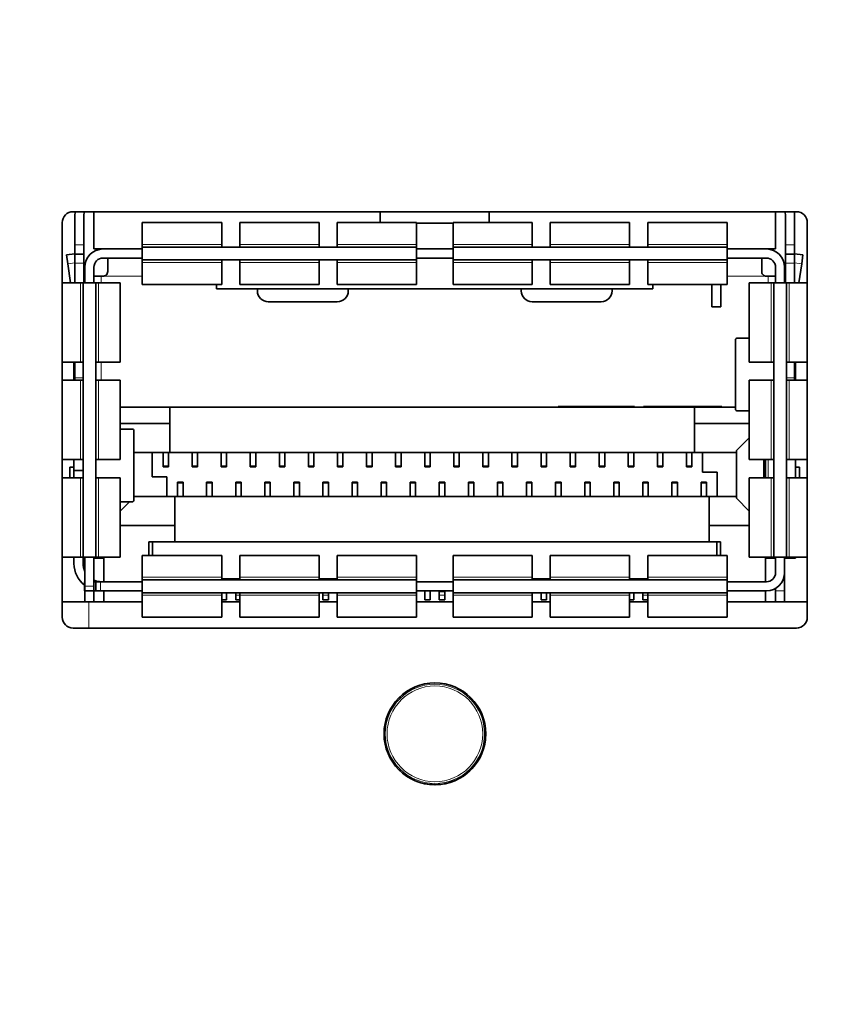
# Model space of a CAD drawing. Header units: millimetres. Extents: x 0 to 1118, y 0 to 864.
# Tile 48 of 86: x 610.43 to 616.05, y 196.45 to 203.22. Entities that reach past the tile are written whole.
import ezdxf

# ---------------------------------------------------------------- set-up
doc = ezdxf.new("R2010")
doc.units = ezdxf.units.MM
doc.layers.add('ALPHAREV', color=7, linetype='Continuous', lineweight=25)
doc.styles.add('SLDTEXTSTYLE0', font='TXT', dxfattribs={"width": 0.605})
doc.dimstyles.new('SLDDIMSTYLE2', dxfattribs={"dimtxt": 3.175, "dimasz": 4.572, "dimexe": 0, "dimexo": 0.0625, "dimgap": 0.79375, "dimtad": 0, "dimtih": 1, "dimtoh": 1, "dimdec": 1, "dimlfac": 4, "dimrnd": 1e-09, "dimzin": 12, "dimdsep": 46, "dimtxsty": 'SLDTEXTSTYLE0', "dimsah": 1, "dimcen": 0.09, "dimadec": 0, "dimazin": 3, "dimtfac": 1, "dimtofl": 0, "dimtmove": 0, "dimatfit": 3, "dimfxl": 1, "dimfrac": 2, "dimtolj": 1, "dimtzin": 12, "dimarcsym": 0})

# ---------------------------------------------------------------- blocks, each defined once
blk = doc.blocks.new('_D_11')
at = {"layer": 'ALPHAREV'}
for p, q in [((555.6911, 241.6675), (554.5997, 241.6675)), ((554.5997, 241.6675), (554.5997, 236.7948)), ((561.7545, 241.6675), (562.8459, 241.6675)), ((562.8459, 241.6675), (562.8459, 236.7948)), ((564.6643, 239.2312), (567.8393, 239.2312)), ((567.8393, 239.2312), (567.8393, 186.093)), ((554.5997, 236.7948), (555.6911, 236.7948)), ((562.8459, 236.7948), (561.7545, 236.7948)), ((572.8957, 186.093), (566.2391, 186.093)), ((567.8393, 132.068), (567.8393, 186.093)), ((672.5026, 132.068), (566.2391, 132.068))]:
    blk.add_line(p, q, dxfattribs=at)
for points in [[(567.8393, 186.093), (567.0773, 181.521), (568.6013, 181.521)], [(567.8393, 132.068), (568.6013, 136.64), (567.0773, 136.64)]]:
    blk.add_solid(points, dxfattribs=at)
at = {"layer": 'ALPHAREV', "char_height": 3.175, "attachment_point": 1, "style": 'SLDTEXTSTYLE0'}
for s, insert in [('216.1', (542.5942, 240.8876)), ('8.5', (555.6911, 240.8876))]:
    blk.add_mtext(s, dxfattribs=dict(at, insert=insert))

msp = doc.modelspace()

# ---------------------------------------------------------------- linework, layer by layer
at = {"color": 7, "linetype": 'Continuous', "lineweight": 35}
for p, q in [((615.773431, 201.896722), (610.798431, 201.896722)), ((610.81259, 201.896722), (610.810931, 201.867972)), ((610.810931, 201.867972), (610.810931, 201.667972)), ((610.873431, 201.867972), (610.875648, 201.896722)), ((610.873431, 201.867972), (610.873431, 201.667972)), ((610.942181, 201.640472), (610.942181, 201.896722)), ((612.910931, 201.821722), (612.910931, 201.896722)), ((613.660931, 201.821722), (613.660931, 201.896722)), ((615.629681, 201.640472), (615.629681, 201.896722)), ((615.696214, 201.896722), (615.698431, 201.867972)), ((615.698431, 201.867972), (615.698431, 201.667972)), ((615.760931, 201.867972), (615.759272, 201.896722)), ((615.760931, 201.867972), (615.760931, 201.667972)), ((610.723431, 201.821722), (610.723431, 199.109222)), ((611.820931, 201.821722), (611.274681, 201.821722)), ((611.274681, 201.821722), (611.274681, 201.671061)), ((611.820931, 201.821722), (611.820931, 201.671061)), ((612.490931, 201.821722), (611.945931, 201.821722)), ((611.945931, 201.821722), (611.945931, 201.671061)), ((612.490931, 201.821722), (612.490931, 201.671061)), ((613.159681, 201.821722), (612.615931, 201.821722)), ((612.615931, 201.821722), (612.615931, 201.671061)), ((613.159681, 201.821722), (613.159681, 201.671061)), ((613.412181, 201.817972), (613.159681, 201.817972)), ((613.955931, 201.821722), (613.412181, 201.821722)), ((613.412181, 201.821722), (613.412181, 201.671061)), ((613.955931, 201.821722), (613.955931, 201.671061)), ((614.625931, 201.821722), (614.080931, 201.821722)), ((614.080931, 201.821722), (614.080931, 201.671061)), ((614.625931, 201.821722), (614.625931, 201.671061)), ((615.297181, 201.821722), (614.750931, 201.821722)), ((614.750931, 201.821722), (614.750931, 201.671061)), ((615.297181, 201.821722), (615.297181, 201.671061)), ((615.848431, 199.109222), (615.848431, 201.821722)), ((610.810931, 201.605472), (610.810931, 201.667972)), ((610.873431, 201.667972), (610.873431, 201.605472)), ((610.942181, 201.640472), (611.004681, 201.640472)), ((611.274681, 201.640472), (611.004681, 201.640472)), ((611.274681, 201.671061), (611.274681, 201.652972)), ((611.274681, 201.652972), (611.274681, 201.565472)), ((611.274681, 201.652972), (613.159681, 201.652972)), ((611.820931, 201.652972), (611.820931, 201.671061)), ((611.945931, 201.652972), (611.945931, 201.671061)), ((612.490931, 201.652972), (612.490931, 201.671061)), ((612.615931, 201.652972), (612.615931, 201.671061)), ((613.159681, 201.652972), (613.159681, 201.671061)), ((613.159681, 201.652972), (613.159681, 201.565472)), ((613.159681, 201.640472), (613.412181, 201.640472)), ((613.412181, 201.652972), (613.412181, 201.671061)), ((613.412181, 201.652972), (613.412181, 201.565472)), ((613.412181, 201.652972), (615.297181, 201.652972)), ((613.955931, 201.652972), (613.955931, 201.671061)), ((614.080931, 201.652972), (614.080931, 201.671061)), ((614.625931, 201.652972), (614.625931, 201.671061)), ((614.750931, 201.652972), (614.750931, 201.671061)), ((615.297181, 201.671061), (615.297181, 201.652972)), ((615.297181, 201.652972), (615.297181, 201.565472)), ((615.567181, 201.640472), (615.297181, 201.640472)), ((615.567181, 201.640472), (615.629681, 201.640472)), ((615.698431, 201.605472), (615.698431, 201.667972)), ((615.760931, 201.667972), (615.760931, 201.605472)), ((610.810931, 201.607435), (610.753431, 201.599195)), ((610.762298, 201.537327), (610.753431, 201.599195)), ((610.873431, 201.605472), (610.810931, 201.605472)), ((610.810931, 201.542972), (610.810931, 201.605472)), ((610.873431, 201.605472), (610.873431, 201.542972)), ((611.004681, 201.577972), (611.274681, 201.577972)), ((611.037181, 201.573673), (611.037181, 201.485472)), ((611.274681, 201.565472), (613.159681, 201.565472)), ((611.274681, 201.565472), (611.274681, 201.547382)), ((611.820931, 201.547382), (611.820931, 201.565472)), ((611.945931, 201.547382), (611.945931, 201.565472)), ((612.490931, 201.547382), (612.490931, 201.565472)), ((612.615931, 201.547382), (612.615931, 201.565472)), ((613.159681, 201.577972), (613.412181, 201.577972)), ((613.159681, 201.547382), (613.159681, 201.565472)), ((613.412181, 201.565472), (615.297181, 201.565472)), ((613.412181, 201.547382), (613.412181, 201.565472)), ((613.955931, 201.547382), (613.955931, 201.565472)), ((614.080931, 201.547382), (614.080931, 201.565472)), ((614.625931, 201.547382), (614.625931, 201.565472)), ((614.750931, 201.547382), (614.750931, 201.565472)), ((615.297181, 201.577972), (615.567181, 201.577972)), ((615.297181, 201.565472), (615.297181, 201.547382)), ((615.534681, 201.577972), (615.534681, 201.485472)), ((615.760931, 201.605472), (615.698431, 201.605472)), ((615.698431, 201.542972), (615.698431, 201.605472)), ((615.818431, 201.599195), (615.760931, 201.607435)), ((615.760931, 201.605472), (615.760931, 201.542972)), ((615.818431, 201.599195), (615.809565, 201.537327)), ((610.762298, 201.537327), (610.780836, 201.407972)), ((610.810931, 201.542972), (610.810931, 201.407972)), ((610.873431, 201.542972), (610.873431, 201.407972)), ((610.879681, 201.515472), (610.879681, 201.407972)), ((610.942181, 201.407972), (610.942181, 201.515472)), ((611.274681, 201.547382), (611.274681, 201.396722)), ((611.820931, 201.547382), (611.820931, 201.396722)), ((611.945931, 201.547382), (611.945931, 201.396722)), ((612.490931, 201.547382), (612.490931, 201.396722)), ((612.615931, 201.547382), (612.615931, 201.396722)), ((613.159681, 201.547382), (613.159681, 201.396722)), ((613.412181, 201.547382), (613.412181, 201.396722)), ((613.955931, 201.547382), (613.955931, 201.396722)), ((614.080931, 201.547382), (614.080931, 201.396722)), ((614.625931, 201.547382), (614.625931, 201.396722)), ((614.750931, 201.547382), (614.750931, 201.396722)), ((615.297181, 201.547382), (615.297181, 201.396722)), ((615.629681, 201.515472), (615.629681, 201.407972)), ((615.692181, 201.407972), (615.692181, 201.515472)), ((615.698431, 201.542972), (615.698431, 201.407972)), ((615.760931, 201.542972), (615.760931, 201.407972)), ((615.791027, 201.407972), (615.809565, 201.537327)), ((610.879681, 201.452972), (610.873431, 201.452972)), ((610.992181, 201.452972), (610.942181, 201.452972)), ((611.004683, 201.452972), (610.992181, 201.452972)), ((615.579681, 201.452972), (615.567179, 201.452972)), ((615.629681, 201.452972), (615.579681, 201.452972)), ((615.698431, 201.452972), (615.692181, 201.452972)), ((610.723431, 201.407972), (610.849092, 201.407972)), ((610.849092, 201.407972), (610.867181, 201.407972)), ((610.867181, 199.522972), (610.867181, 201.407972)), ((610.867181, 201.407972), (610.954681, 201.407972)), ((610.954681, 199.522972), (610.954681, 201.407972)), ((610.954681, 201.407972), (610.972771, 201.407972)), ((610.972771, 201.407972), (611.123431, 201.407972)), ((611.123431, 200.862972), (611.123431, 201.407972)), ((611.274681, 201.396722), (611.820931, 201.396722)), ((611.785931, 201.396722), (611.785931, 201.367146)), ((611.785931, 201.367146), (611.785931, 201.365472)), ((611.785931, 201.365472), (614.785931, 201.365472)), ((611.945931, 201.396722), (612.490931, 201.396722)), ((612.065931, 201.365472), (612.065931, 201.352972)), ((612.615931, 201.396722), (613.159681, 201.396722)), ((612.690931, 201.352972), (612.690931, 201.365472)), ((613.412181, 201.396722), (613.955931, 201.396722)), ((613.880931, 201.365472), (613.880931, 201.352972)), ((614.080931, 201.396722), (614.625931, 201.396722)), ((614.505931, 201.352972), (614.505931, 201.365472)), ((614.750931, 201.396722), (615.297181, 201.396722)), ((614.785931, 201.396722), (614.785931, 201.367146)), ((614.785931, 201.367146), (614.785931, 201.365472)), ((615.192181, 201.396722), (615.192181, 201.242972)), ((615.254681, 201.242972), (615.254681, 201.396722)), ((615.448431, 201.407972), (615.448431, 200.862972)), ((615.448431, 201.407972), (615.599092, 201.407972)), ((615.599092, 201.407972), (615.617181, 201.407972)), ((615.617181, 199.522972), (615.617181, 201.407972)), ((615.617181, 201.407972), (615.704681, 201.407972)), ((615.704681, 199.522972), (615.704681, 201.407972)), ((615.704681, 201.407972), (615.722771, 201.407972)), ((615.722771, 201.407972), (615.848431, 201.407972)), ((612.140931, 201.277972), (612.615931, 201.277972)), ((613.955931, 201.277972), (614.430931, 201.277972)), ((615.192181, 201.242972), (615.254681, 201.242972)), ((615.355306, 201.020079), (615.354772, 201.016967)), ((615.36275, 201.027972), (615.448431, 201.027972)), ((615.354681, 201.016967), (615.354681, 200.538967)), ((610.723431, 200.862972), (610.849092, 200.862972)), ((610.804681, 200.737972), (610.804681, 200.862972)), ((610.810931, 200.862972), (610.810931, 200.755472)), ((610.867181, 200.862972), (610.849092, 200.862972)), ((610.972771, 200.862972), (610.954681, 200.862972)), ((610.972771, 200.862972), (611.123431, 200.862972)), ((615.448431, 200.862972), (615.599092, 200.862972)), ((615.617181, 200.862972), (615.599092, 200.862972)), ((615.722771, 200.862972), (615.704681, 200.862972)), ((615.722771, 200.862972), (615.848431, 200.862972)), ((615.760931, 200.862972), (615.760931, 200.755472)), ((615.767181, 200.737972), (615.767181, 200.862972)), ((610.810931, 200.737972), (610.810931, 200.755472)), ((615.760931, 200.755472), (615.760931, 200.737972)), ((610.723431, 200.737972), (610.849092, 200.737972)), ((610.867181, 200.737972), (610.849092, 200.737972)), ((610.972771, 200.737972), (610.954681, 200.737972)), ((610.972771, 200.737972), (611.123431, 200.737972)), ((611.123431, 200.192972), (611.123431, 200.737972)), ((615.448431, 200.737972), (615.448431, 200.192972)), ((615.448431, 200.737972), (615.599092, 200.737972)), ((615.617181, 200.737972), (615.599092, 200.737972)), ((615.722771, 200.737972), (615.704681, 200.737972)), ((615.722771, 200.737972), (615.848431, 200.737972)), ((611.123431, 200.552972), (611.463431, 200.552972)), ((611.463431, 200.441722), (611.463431, 200.552972)), ((611.463431, 200.552972), (615.073431, 200.552972)), ((614.135931, 200.557972), (614.135931, 200.552972)), ((614.178681, 200.557972), (614.135931, 200.557972)), ((614.222556, 200.557972), (614.178681, 200.557972)), ((614.222556, 200.557972), (614.222556, 200.552972)), ((614.265306, 200.557972), (614.222556, 200.557972)), ((614.559494, 200.557972), (614.265306, 200.557972)), ((614.602244, 200.557972), (614.559494, 200.557972)), ((614.602244, 200.552972), (614.602244, 200.557972)), ((614.617094, 200.557972), (614.602244, 200.557972)), ((614.659844, 200.557972), (614.617094, 200.557972)), ((614.659844, 200.552972), (614.659844, 200.557972)), ((614.720706, 200.552972), (614.720706, 200.557972)), ((614.748355, 200.557972), (614.720706, 200.557972)), ((614.826389, 200.557972), (614.748355, 200.557972)), ((614.748355, 200.552972), (614.748355, 200.557972)), ((614.826389, 200.552972), (614.826389, 200.557972)), ((614.88912, 200.557972), (614.826389, 200.557972)), ((614.88912, 200.552972), (614.88912, 200.557972)), ((614.941557, 200.557972), (614.88912, 200.557972)), ((614.941557, 200.557972), (614.941557, 200.552972)), ((615.180084, 200.557972), (614.941557, 200.557972)), ((615.073431, 200.552972), (615.073431, 200.441722)), ((615.073431, 200.552972), (615.354681, 200.552972)), ((615.180084, 200.552972), (615.180084, 200.557972)), ((615.198201, 200.557972), (615.180084, 200.557972)), ((615.198201, 200.552972), (615.198201, 200.557972)), ((615.211504, 200.557972), (615.198201, 200.557972)), ((615.211504, 200.552972), (615.211504, 200.557972)), ((615.242814, 200.557972), (615.211504, 200.557972)), ((615.242814, 200.552972), (615.242814, 200.557972)), ((615.260931, 200.557972), (615.242814, 200.557972)), ((615.260931, 200.552972), (615.260931, 200.557972)), ((615.36275, 200.527972), (615.448431, 200.527972)), ((611.123431, 200.441722), (611.463431, 200.441722)), ((611.463431, 200.241722), (611.463431, 200.441722)), ((615.073431, 200.441722), (615.073431, 200.241722)), ((615.073431, 200.441722), (615.448431, 200.441722)), ((611.123431, 200.402972), (611.209112, 200.402972)), ((611.217181, 199.913976), (611.217181, 200.391977)), ((615.448431, 200.341722), (615.360931, 200.254222)), ((611.217181, 200.241722), (611.463431, 200.241722)), ((611.343431, 200.074222), (611.343431, 200.241722)), ((611.417181, 200.241722), (611.417181, 200.149555)), ((611.454681, 200.149555), (611.454681, 200.241722)), ((611.463431, 200.241722), (615.073431, 200.241722)), ((611.617181, 200.241722), (611.617181, 200.149555)), ((611.654681, 200.149555), (611.654681, 200.241722)), ((611.817181, 200.241722), (611.817181, 200.149555)), ((611.854681, 200.149555), (611.854681, 200.241722)), ((612.017181, 200.241722), (612.017181, 200.149555)), ((612.054681, 200.149555), (612.054681, 200.241722)), ((612.217181, 200.241722), (612.217181, 200.149555)), ((612.254681, 200.149555), (612.254681, 200.241722)), ((612.417181, 200.241722), (612.417181, 200.149555)), ((612.454681, 200.149555), (612.454681, 200.241722)), ((612.617181, 200.241722), (612.617181, 200.149555)), ((612.654681, 200.149555), (612.654681, 200.241722)), ((612.817181, 200.241722), (612.817181, 200.149555)), ((612.854681, 200.149555), (612.854681, 200.241722)), ((613.017181, 200.241722), (613.017181, 200.149555)), ((613.054681, 200.149555), (613.054681, 200.241722)), ((613.217181, 200.241722), (613.217181, 200.149555)), ((613.254681, 200.149555), (613.254681, 200.241722)), ((613.417181, 200.241722), (613.417181, 200.149555)), ((613.454681, 200.149555), (613.454681, 200.241722)), ((613.617181, 200.241722), (613.617181, 200.149555)), ((613.654681, 200.149555), (613.654681, 200.241722)), ((613.817181, 200.241722), (613.817181, 200.149555)), ((613.854681, 200.149555), (613.854681, 200.241722)), ((614.017181, 200.241722), (614.017181, 200.149555)), ((614.054681, 200.149555), (614.054681, 200.241722)), ((614.217181, 200.241722), (614.217181, 200.149555)), ((614.254681, 200.149555), (614.254681, 200.241722)), ((614.417181, 200.241722), (614.417181, 200.149555)), ((614.454681, 200.149555), (614.454681, 200.241722)), ((614.617181, 200.241722), (614.617181, 200.149555)), ((614.654681, 200.149555), (614.654681, 200.241722)), ((614.817181, 200.241722), (614.817181, 200.149555)), ((614.854681, 200.149555), (614.854681, 200.241722)), ((615.017181, 200.241722), (615.017181, 200.149555)), ((615.054681, 200.149555), (615.054681, 200.241722)), ((615.073431, 200.241722), (615.360931, 200.241722)), ((615.128431, 200.106722), (615.128431, 200.241722)), ((615.360931, 200.254222), (615.360931, 199.926722)), ((610.723431, 200.192972), (610.849092, 200.192972)), ((610.777181, 200.067972), (610.777181, 200.140472)), ((610.777181, 200.140472), (610.804681, 200.140472)), ((610.804681, 200.117972), (610.804681, 200.192972)), ((610.867181, 200.192972), (610.849092, 200.192972)), ((610.972771, 200.192972), (610.954681, 200.192972)), ((610.972771, 200.192972), (611.123431, 200.192972)), ((611.417181, 200.149555), (611.417181, 200.142972)), ((611.417181, 200.142972), (611.454681, 200.142972)), ((611.454681, 200.149555), (611.454681, 200.142972)), ((611.617181, 200.149555), (611.617181, 200.142972)), ((611.617181, 200.142972), (611.654681, 200.142972)), ((611.654681, 200.149555), (611.654681, 200.142972)), ((611.817181, 200.149555), (611.817181, 200.142972)), ((611.817181, 200.142972), (611.854681, 200.142972)), ((611.854681, 200.149555), (611.854681, 200.142972)), ((612.017181, 200.149555), (612.017181, 200.142972)), ((612.017181, 200.142972), (612.054681, 200.142972)), ((612.054681, 200.149555), (612.054681, 200.142972)), ((612.217181, 200.149555), (612.217181, 200.142972)), ((612.217181, 200.142972), (612.254681, 200.142972)), ((612.254681, 200.149555), (612.254681, 200.142972)), ((612.417181, 200.149555), (612.417181, 200.142972)), ((612.417181, 200.142972), (612.454681, 200.142972)), ((612.454681, 200.149555), (612.454681, 200.142972)), ((612.617181, 200.149555), (612.617181, 200.142972)), ((612.617181, 200.142972), (612.654681, 200.142972)), ((612.654681, 200.149555), (612.654681, 200.142972)), ((612.817181, 200.149555), (612.817181, 200.142972)), ((612.817181, 200.142972), (612.854681, 200.142972)), ((612.854681, 200.149555), (612.854681, 200.142972)), ((613.017181, 200.149555), (613.017181, 200.142972)), ((613.017181, 200.142972), (613.054681, 200.142972)), ((613.054681, 200.149555), (613.054681, 200.142972)), ((613.217181, 200.149555), (613.217181, 200.142972)), ((613.217181, 200.142972), (613.254681, 200.142972)), ((613.254681, 200.149555), (613.254681, 200.142972)), ((613.417181, 200.149555), (613.417181, 200.142972)), ((613.417181, 200.142972), (613.454681, 200.142972)), ((613.454681, 200.149555), (613.454681, 200.142972)), ((613.617181, 200.149555), (613.617181, 200.142972)), ((613.617181, 200.142972), (613.654681, 200.142972)), ((613.654681, 200.149555), (613.654681, 200.142972)), ((613.817181, 200.149555), (613.817181, 200.142972)), ((613.817181, 200.142972), (613.854681, 200.142972)), ((613.854681, 200.149555), (613.854681, 200.142972)), ((614.017181, 200.149555), (614.017181, 200.142972)), ((614.017181, 200.142972), (614.054681, 200.142972)), ((614.054681, 200.149555), (614.054681, 200.142972)), ((614.217181, 200.149555), (614.217181, 200.142972)), ((614.217181, 200.142972), (614.254681, 200.142972)), ((614.254681, 200.149555), (614.254681, 200.142972)), ((614.417181, 200.149555), (614.417181, 200.142972)), ((614.417181, 200.142972), (614.454681, 200.142972)), ((614.454681, 200.149555), (614.454681, 200.142972)), ((614.617181, 200.149555), (614.617181, 200.142972)), ((614.617181, 200.142972), (614.654681, 200.142972)), ((614.654681, 200.149555), (614.654681, 200.142972)), ((614.817181, 200.149555), (614.817181, 200.142972)), ((614.817181, 200.142972), (614.854681, 200.142972)), ((614.854681, 200.149555), (614.854681, 200.142972)), ((615.017181, 200.149555), (615.017181, 200.142972)), ((615.017181, 200.142972), (615.054681, 200.142972)), ((615.054681, 200.149555), (615.054681, 200.142972)), ((615.448431, 200.192972), (615.599092, 200.192972)), ((615.548431, 200.192972), (615.548431, 200.067972)), ((615.560931, 200.192972), (615.560931, 200.067972)), ((615.617181, 200.192972), (615.599092, 200.192972)), ((615.722771, 200.192972), (615.704681, 200.192972)), ((615.722771, 200.192972), (615.848431, 200.192972)), ((615.767181, 200.067972), (615.767181, 200.192972)), ((615.767181, 200.140472), (615.794681, 200.140472)), ((615.794681, 200.067972), (615.794681, 200.140472)), ((610.804681, 200.117972), (610.867181, 200.117972)), ((610.804681, 200.067972), (610.804681, 200.117972)), ((611.443431, 200.074222), (611.343431, 200.074222)), ((611.443431, 199.939222), (611.443431, 200.074222)), ((615.128431, 200.106722), (615.228431, 200.106722)), ((615.228431, 200.106722), (615.228431, 199.939222)), ((610.723431, 200.067972), (610.849092, 200.067972)), ((610.867181, 200.067972), (610.849092, 200.067972)), ((610.972771, 200.067972), (610.954681, 200.067972)), ((610.972771, 200.067972), (611.123431, 200.067972)), ((611.123431, 199.522972), (611.123431, 200.067972)), ((611.554681, 200.037972), (611.517181, 200.037972)), ((611.517181, 200.037972), (611.517181, 200.031489)), ((611.517181, 200.031489), (611.517181, 199.939222)), ((611.554681, 200.037972), (611.554681, 200.031489)), ((611.554681, 200.031489), (611.554681, 199.939222)), ((611.754681, 200.037972), (611.717181, 200.037972)), ((611.717181, 200.037972), (611.717181, 200.031489)), ((611.717181, 200.031489), (611.717181, 199.939222)), ((611.754681, 200.037972), (611.754681, 200.031489)), ((611.754681, 200.031489), (611.754681, 199.939222)), ((611.954681, 200.037972), (611.917181, 200.037972)), ((611.917181, 200.037972), (611.917181, 200.031489)), ((611.917181, 200.031489), (611.917181, 199.939222)), ((611.954681, 200.037972), (611.954681, 200.031489)), ((611.954681, 200.031489), (611.954681, 199.939222)), ((612.154681, 200.037972), (612.117181, 200.037972)), ((612.117181, 200.037972), (612.117181, 200.031489)), ((612.117181, 200.031489), (612.117181, 199.939222)), ((612.154681, 200.037972), (612.154681, 200.031489)), ((612.154681, 200.031489), (612.154681, 199.939222)), ((612.354681, 200.037972), (612.317181, 200.037972)), ((612.317181, 200.037972), (612.317181, 200.031489)), ((612.317181, 200.031489), (612.317181, 199.939222)), ((612.354681, 200.037972), (612.354681, 200.031489)), ((612.354681, 200.031489), (612.354681, 199.939222)), ((612.554681, 200.037972), (612.517181, 200.037972)), ((612.517181, 200.037972), (612.517181, 200.031489)), ((612.517181, 200.031489), (612.517181, 199.939222)), ((612.554681, 200.037972), (612.554681, 200.031489)), ((612.554681, 200.031489), (612.554681, 199.939222)), ((612.754681, 200.037972), (612.717181, 200.037972)), ((612.717181, 200.037972), (612.717181, 200.031489)), ((612.717181, 200.031489), (612.717181, 199.939222)), ((612.754681, 200.037972), (612.754681, 200.031489)), ((612.754681, 200.031489), (612.754681, 199.939222)), ((612.954681, 200.037972), (612.917181, 200.037972)), ((612.917181, 200.037972), (612.917181, 200.031489)), ((612.917181, 200.031489), (612.917181, 199.939222)), ((612.954681, 200.037972), (612.954681, 200.031489)), ((612.954681, 200.031489), (612.954681, 199.939222)), ((613.154681, 200.037972), (613.117181, 200.037972)), ((613.117181, 200.037972), (613.117181, 200.031489)), ((613.117181, 200.031489), (613.117181, 199.939222)), ((613.154681, 200.037972), (613.154681, 200.031489)), ((613.154681, 200.031489), (613.154681, 199.939222)), ((613.354681, 200.037972), (613.317181, 200.037972)), ((613.317181, 200.037972), (613.317181, 200.031489)), ((613.317181, 200.031489), (613.317181, 199.939222)), ((613.354681, 200.037972), (613.354681, 200.031489)), ((613.354681, 200.031489), (613.354681, 199.939222)), ((613.554681, 200.037972), (613.517181, 200.037972)), ((613.517181, 200.037972), (613.517181, 200.031489)), ((613.517181, 200.031489), (613.517181, 199.939222)), ((613.554681, 200.037972), (613.554681, 200.031489)), ((613.554681, 200.031489), (613.554681, 199.939222)), ((613.754681, 200.037972), (613.717181, 200.037972)), ((613.717181, 200.037972), (613.717181, 200.031489)), ((613.717181, 200.031489), (613.717181, 199.939222)), ((613.754681, 200.037972), (613.754681, 200.031489)), ((613.754681, 200.031489), (613.754681, 199.939222)), ((613.954681, 200.037972), (613.917181, 200.037972)), ((613.917181, 200.037972), (613.917181, 200.031489)), ((613.917181, 200.031489), (613.917181, 199.939222)), ((613.954681, 200.037972), (613.954681, 200.031489)), ((613.954681, 200.031489), (613.954681, 199.939222)), ((614.154681, 200.037972), (614.117181, 200.037972)), ((614.117181, 200.037972), (614.117181, 200.031489)), ((614.117181, 200.031489), (614.117181, 199.939222)), ((614.154681, 200.037972), (614.154681, 200.031489)), ((614.154681, 200.031489), (614.154681, 199.939222)), ((614.354681, 200.037972), (614.317181, 200.037972)), ((614.317181, 200.037972), (614.317181, 200.031489)), ((614.317181, 200.031489), (614.317181, 199.939222)), ((614.354681, 200.037972), (614.354681, 200.031489)), ((614.354681, 200.031489), (614.354681, 199.939222)), ((614.554681, 200.037972), (614.517181, 200.037972)), ((614.517181, 200.037972), (614.517181, 200.031489)), ((614.517181, 200.031489), (614.517181, 199.939222)), ((614.554681, 200.037972), (614.554681, 200.031489)), ((614.554681, 200.031489), (614.554681, 199.939222)), ((614.754681, 200.037972), (614.717181, 200.037972)), ((614.717181, 200.037972), (614.717181, 200.031489)), ((614.717181, 200.031489), (614.717181, 199.939222)), ((614.754681, 200.037972), (614.754681, 200.031489)), ((614.754681, 200.031489), (614.754681, 199.939222)), ((614.954681, 200.037972), (614.917181, 200.037972)), ((614.917181, 200.037972), (614.917181, 200.031489)), ((614.917181, 200.031489), (614.917181, 199.939222)), ((614.954681, 200.037972), (614.954681, 200.031489)), ((614.954681, 200.031489), (614.954681, 199.939222)), ((615.154681, 200.037972), (615.117181, 200.037972)), ((615.117181, 200.037972), (615.117181, 200.031489)), ((615.117181, 200.031489), (615.117181, 199.939222)), ((615.154681, 200.037972), (615.154681, 200.031489)), ((615.154681, 200.031489), (615.154681, 199.939222)), ((615.448431, 200.067972), (615.448431, 199.522972)), ((615.448431, 200.067972), (615.599092, 200.067972)), ((615.617181, 200.067972), (615.599092, 200.067972)), ((615.722771, 200.067972), (615.704681, 200.067972)), ((615.722771, 200.067972), (615.848431, 200.067972)), ((611.498431, 199.939222), (611.217181, 199.939222)), ((611.498431, 199.739222), (611.498431, 199.939222)), ((615.173431, 199.939222), (611.498431, 199.939222)), ((615.360931, 199.939222), (615.173431, 199.939222)), ((615.173431, 199.939222), (615.173431, 199.739222)), ((611.123431, 199.902972), (611.209112, 199.902972)), ((611.123431, 199.839222), (611.187181, 199.902972)), ((611.216556, 199.910864), (611.21709, 199.913976)), ((615.448431, 199.839222), (615.360931, 199.926722)), ((611.498431, 199.739222), (611.123431, 199.739222)), ((611.498431, 199.627972), (611.498431, 199.739222)), ((615.173431, 199.739222), (615.173431, 199.627972)), ((615.448431, 199.739222), (615.173431, 199.739222)), ((611.319681, 199.627972), (611.498431, 199.627972)), ((611.319681, 199.534222), (611.319681, 199.627972)), ((611.344681, 199.627972), (611.344681, 199.534222)), ((611.498431, 199.627972), (615.173431, 199.627972)), ((615.173431, 199.627972), (615.252181, 199.627972)), ((615.227181, 199.627972), (615.227181, 199.534222)), ((615.252181, 199.627972), (615.252181, 199.534222)), ((611.820931, 199.534222), (611.274681, 199.534222)), ((611.274681, 199.534222), (611.274681, 199.383561)), ((611.820931, 199.534222), (611.820931, 199.383561)), ((612.490931, 199.534222), (611.945931, 199.534222)), ((611.945931, 199.534222), (611.945931, 199.383561)), ((612.490931, 199.534222), (612.490931, 199.383561)), ((613.159681, 199.534222), (612.615931, 199.534222)), ((612.615931, 199.534222), (612.615931, 199.383561)), ((613.159681, 199.534222), (613.159681, 199.383561)), ((613.955931, 199.534222), (613.412181, 199.534222)), ((613.412181, 199.534222), (613.412181, 199.383561)), ((613.955931, 199.534222), (613.955931, 199.383561)), ((614.625931, 199.534222), (614.080931, 199.534222)), ((614.080931, 199.534222), (614.080931, 199.383561)), ((614.625931, 199.534222), (614.625931, 199.383561)), ((615.297181, 199.534222), (614.750931, 199.534222)), ((614.750931, 199.534222), (614.750931, 199.383561)), ((615.297181, 199.534222), (615.297181, 199.383561)), ((610.723431, 199.522972), (610.849092, 199.522972)), ((610.804681, 199.477972), (610.804681, 199.522972)), ((610.849092, 199.522972), (610.867181, 199.522972)), ((610.867181, 199.522972), (610.954681, 199.522972)), ((610.867181, 199.477972), (610.867181, 199.522972)), ((610.879681, 199.515472), (610.867181, 199.515472)), ((610.879681, 199.522972), (610.879681, 199.322972)), ((610.942181, 199.322972), (610.942181, 199.522972)), ((610.992181, 199.515472), (610.942181, 199.515472)), ((610.954681, 199.522972), (610.972771, 199.522972)), ((610.972771, 199.522972), (611.123431, 199.522972)), ((611.010931, 199.515472), (610.992181, 199.515472)), ((611.010931, 199.522972), (611.010931, 199.352972)), ((615.448431, 199.522972), (615.599092, 199.522972)), ((615.560931, 199.522972), (615.560931, 199.352972)), ((615.579681, 199.515472), (615.560931, 199.515472)), ((615.629681, 199.515472), (615.579681, 199.515472)), ((615.599092, 199.522972), (615.617181, 199.522972)), ((615.617181, 199.522972), (615.704681, 199.522972)), ((615.629681, 199.522972), (615.629681, 199.415472)), ((615.692181, 199.415472), (615.692181, 199.522972)), ((615.704681, 199.515472), (615.692181, 199.515472)), ((615.704681, 199.522972), (615.722771, 199.522972)), ((615.704681, 199.515472), (615.704681, 199.522972)), ((615.767181, 199.515472), (615.704681, 199.515472)), ((615.722771, 199.522972), (615.848431, 199.522972)), ((615.767181, 199.522972), (615.767181, 199.515472)), ((615.692181, 199.415472), (615.692181, 199.290472)), ((610.877181, 199.290472), (610.877181, 199.352972)), ((610.877181, 199.352972), (610.879681, 199.352972)), ((610.942181, 199.352972), (610.954681, 199.352972)), ((610.954681, 199.290472), (610.954681, 199.352972)), ((610.987181, 199.352972), (610.954681, 199.352972)), ((611.274681, 199.352972), (610.987181, 199.352972)), ((611.274681, 199.383561), (611.274681, 199.365472)), ((611.274681, 199.365472), (613.159681, 199.365472)), ((611.274681, 199.365472), (611.274681, 199.277972)), ((611.820931, 199.365472), (611.820931, 199.383561)), ((611.945931, 199.373036), (611.820931, 199.373036)), ((611.945931, 199.372907), (611.820931, 199.372907)), ((611.945931, 199.365472), (611.945931, 199.383561)), ((612.490931, 199.365472), (612.490931, 199.383561)), ((612.615931, 199.373036), (612.490931, 199.373036)), ((612.615931, 199.372907), (612.490931, 199.372907)), ((612.615931, 199.365472), (612.615931, 199.383561)), ((613.159681, 199.365472), (613.159681, 199.383561)), ((613.159681, 199.365472), (613.159681, 199.277972)), ((613.159681, 199.352972), (613.412181, 199.352972)), ((613.412181, 199.365472), (613.412181, 199.383561)), ((613.412181, 199.365472), (613.412181, 199.277972)), ((613.412181, 199.365472), (615.297181, 199.365472)), ((613.955931, 199.365472), (613.955931, 199.383561)), ((614.080931, 199.373036), (613.955931, 199.373036)), ((614.080931, 199.372907), (613.955931, 199.372907)), ((614.080931, 199.365472), (614.080931, 199.383561)), ((614.625931, 199.365472), (614.625931, 199.383561)), ((614.750931, 199.373036), (614.625931, 199.373036)), ((614.750931, 199.372907), (614.625931, 199.372907)), ((614.750931, 199.365472), (614.750931, 199.383561)), ((615.297181, 199.383561), (615.297181, 199.365472)), ((615.297181, 199.365472), (615.297181, 199.277972)), ((615.567181, 199.352972), (615.297181, 199.352972)), ((610.879681, 199.290472), (610.877181, 199.290472)), ((610.879681, 199.290472), (610.879681, 199.322972)), ((610.879681, 199.290472), (610.942181, 199.290472)), ((610.879681, 199.290472), (610.879681, 199.215472)), ((610.942181, 199.322972), (610.942181, 199.290472)), ((610.954681, 199.290472), (610.942181, 199.290472)), ((610.942181, 199.290472), (610.942181, 199.215472)), ((610.987181, 199.290472), (610.954681, 199.290472)), ((610.987181, 199.290472), (611.274681, 199.290472)), ((611.010931, 199.290472), (611.010931, 199.215472)), ((611.274681, 199.277972), (613.159681, 199.277972)), ((611.274681, 199.277972), (611.274681, 199.259882)), ((611.274681, 199.259882), (611.274681, 199.109222)), ((611.820931, 199.259882), (611.820931, 199.277972)), ((611.820931, 199.259882), (611.820931, 199.109222)), ((611.854681, 199.277972), (611.854681, 199.227972)), ((611.917181, 199.277972), (611.917181, 199.260472)), ((611.917181, 199.260472), (611.917181, 199.227972)), ((611.945931, 199.259882), (611.945931, 199.277972)), ((611.945931, 199.259882), (611.945931, 199.109222)), ((612.490931, 199.259882), (612.490931, 199.277972)), ((612.490931, 199.259882), (612.490931, 199.109222)), ((612.517181, 199.277972), (612.517181, 199.260472)), ((612.517181, 199.260472), (612.517181, 199.227972)), ((612.554681, 199.277972), (612.554681, 199.260472)), ((612.554681, 199.260472), (612.554681, 199.227972)), ((612.615931, 199.259882), (612.615931, 199.277972)), ((612.615931, 199.259882), (612.615931, 199.109222)), ((613.159681, 199.290472), (613.412181, 199.290472)), ((613.159681, 199.259882), (613.159681, 199.277972)), ((613.159681, 199.259882), (613.159681, 199.109222)), ((613.217181, 199.290472), (613.217181, 199.227972)), ((613.254681, 199.290472), (613.254681, 199.227972)), ((613.317181, 199.290472), (613.317181, 199.282972)), ((613.317181, 199.282972), (613.317181, 199.260472)), ((613.317181, 199.260472), (613.317181, 199.227972)), ((613.354681, 199.290472), (613.354681, 199.282972)), ((613.354681, 199.282972), (613.354681, 199.260472)), ((613.354681, 199.260472), (613.354681, 199.227972)), ((613.412181, 199.277972), (615.297181, 199.277972)), ((613.412181, 199.259882), (613.412181, 199.277972)), ((613.412181, 199.259882), (613.412181, 199.109222)), ((613.955931, 199.259882), (613.955931, 199.277972)), ((613.955931, 199.259882), (613.955931, 199.109222)), ((614.017181, 199.277972), (614.017181, 199.227972)), ((614.054681, 199.277972), (614.054681, 199.227972)), ((614.080931, 199.259882), (614.080931, 199.277972)), ((614.080931, 199.259882), (614.080931, 199.109222)), ((614.625931, 199.259882), (614.625931, 199.277972)), ((614.625931, 199.259882), (614.625931, 199.109222)), ((614.654681, 199.277972), (614.654681, 199.227972)), ((614.717181, 199.277972), (614.717181, 199.260472)), ((614.717181, 199.260472), (614.717181, 199.227972)), ((614.750931, 199.259882), (614.750931, 199.277972)), ((614.750931, 199.259882), (614.750931, 199.109222)), ((615.297181, 199.290472), (615.567181, 199.290472)), ((615.297181, 199.277972), (615.297181, 199.259882)), ((615.297181, 199.259882), (615.297181, 199.109222)), ((615.560931, 199.290472), (615.560931, 199.215472)), ((615.629681, 199.290472), (615.629681, 199.307219)), ((615.629681, 199.290472), (615.629681, 199.215472)), ((615.692181, 199.290472), (615.692181, 199.215472)), ((610.723431, 199.215472), (610.905931, 199.215472)), ((610.905931, 199.215472), (611.274681, 199.215472)), ((611.854681, 199.227972), (611.820931, 199.227972)), ((611.820931, 199.215472), (611.945931, 199.215472)), ((611.945931, 199.227972), (611.917181, 199.227972)), ((612.490931, 199.215472), (612.615931, 199.215472)), ((612.554681, 199.227972), (612.517181, 199.227972)), ((613.159681, 199.215472), (613.412181, 199.215472)), ((613.254681, 199.227972), (613.217181, 199.227972)), ((613.354681, 199.227972), (613.317181, 199.227972)), ((613.955931, 199.215472), (614.080931, 199.215472)), ((614.054681, 199.227972), (614.017181, 199.227972)), ((614.654681, 199.227972), (614.625931, 199.227972)), ((614.625931, 199.215472), (614.750931, 199.215472)), ((614.750931, 199.227972), (614.717181, 199.227972)), ((615.297181, 199.215472), (615.848431, 199.215472)), ((611.274681, 199.109222), (611.820931, 199.109222)), ((611.945931, 199.109222), (612.490931, 199.109222)), ((612.615931, 199.109222), (613.159681, 199.109222)), ((613.412181, 199.109222), (613.955931, 199.109222)), ((614.080931, 199.109222), (614.625931, 199.109222)), ((614.750931, 199.109222), (615.297181, 199.109222)), ((610.798431, 199.034222), (615.773431, 199.034222))]:
    msp.add_line(p, q, dxfattribs=at)
at = {"color": 7, "linetype": 'Continuous', "lineweight": 18}
for p, q in [((610.810931, 201.667972), (610.873431, 201.667972)), ((611.274681, 201.671061), (611.820931, 201.671061)), ((611.945931, 201.671061), (612.490931, 201.671061)), ((612.615931, 201.671061), (613.159681, 201.671061)), ((613.412181, 201.671061), (613.955931, 201.671061)), ((614.080931, 201.671061), (614.625931, 201.671061)), ((614.750931, 201.671061), (615.297181, 201.671061)), ((615.698431, 201.667972), (615.760931, 201.667972)), ((610.810931, 201.544297), (610.762298, 201.537327)), ((610.873431, 201.542972), (610.810931, 201.542972)), ((611.274681, 201.547382), (611.820931, 201.547382)), ((611.945931, 201.547382), (612.490931, 201.547382)), ((612.615931, 201.547382), (613.159681, 201.547382)), ((613.412181, 201.547382), (613.955931, 201.547382)), ((614.080931, 201.547382), (614.625931, 201.547382)), ((614.750931, 201.547382), (615.297181, 201.547382)), ((615.760931, 201.542972), (615.698431, 201.542972)), ((615.809565, 201.537327), (615.760931, 201.544297)), ((610.992181, 201.407972), (610.992181, 201.452972)), ((611.274681, 201.452972), (611.004683, 201.452972)), ((615.567179, 201.452972), (615.297181, 201.452972)), ((615.579681, 201.407972), (615.579681, 201.452972)), ((610.849092, 200.862972), (610.849092, 201.407972)), ((610.972771, 200.862972), (610.972771, 201.407972)), ((611.785931, 201.367146), (614.785931, 201.367146)), ((615.599092, 200.862972), (615.599092, 201.407972)), ((615.722771, 200.862972), (615.722771, 201.407972)), ((615.355306, 201.020079), (615.355306, 200.535864)), ((610.992181, 200.737972), (610.992181, 200.862972)), ((610.867181, 200.755472), (610.810931, 200.755472)), ((615.760931, 200.755472), (615.704681, 200.755472)), ((610.849092, 200.192972), (610.849092, 200.737972)), ((610.972771, 200.192972), (610.972771, 200.737972)), ((615.599092, 200.192972), (615.599092, 200.737972)), ((615.722771, 200.192972), (615.722771, 200.737972)), ((614.178681, 200.557972), (614.178681, 200.552972)), ((614.265306, 200.557972), (614.265306, 200.552972)), ((614.559494, 200.552972), (614.559494, 200.557972)), ((614.617094, 200.552972), (614.617094, 200.557972)), ((611.216556, 200.395079), (611.216556, 199.910864)), ((611.417181, 200.149555), (611.454681, 200.149555)), ((611.617181, 200.149555), (611.654681, 200.149555)), ((611.817181, 200.149555), (611.854681, 200.149555)), ((612.017181, 200.149555), (612.054681, 200.149555)), ((612.217181, 200.149555), (612.254681, 200.149555)), ((612.417181, 200.149555), (612.454681, 200.149555)), ((612.617181, 200.149555), (612.654681, 200.149555)), ((612.817181, 200.149555), (612.854681, 200.149555)), ((613.017181, 200.149555), (613.054681, 200.149555)), ((613.217181, 200.149555), (613.254681, 200.149555)), ((613.417181, 200.149555), (613.454681, 200.149555)), ((613.617181, 200.149555), (613.654681, 200.149555)), ((613.817181, 200.149555), (613.854681, 200.149555)), ((614.017181, 200.149555), (614.054681, 200.149555)), ((614.217181, 200.149555), (614.254681, 200.149555)), ((614.417181, 200.149555), (614.454681, 200.149555)), ((614.617181, 200.149555), (614.654681, 200.149555)), ((614.817181, 200.149555), (614.854681, 200.149555)), ((615.017181, 200.149555), (615.054681, 200.149555)), ((615.579681, 200.067972), (615.579681, 200.192972)), ((610.849092, 199.522972), (610.849092, 200.067972)), ((610.972771, 199.522972), (610.972771, 200.067972)), ((611.554681, 200.031489), (611.517181, 200.031489)), ((611.754681, 200.031489), (611.717181, 200.031489)), ((611.954681, 200.031489), (611.917181, 200.031489)), ((612.154681, 200.031489), (612.117181, 200.031489)), ((612.354681, 200.031489), (612.317181, 200.031489)), ((612.554681, 200.031489), (612.517181, 200.031489)), ((612.754681, 200.031489), (612.717181, 200.031489)), ((612.954681, 200.031489), (612.917181, 200.031489)), ((613.154681, 200.031489), (613.117181, 200.031489)), ((613.354681, 200.031489), (613.317181, 200.031489)), ((613.554681, 200.031489), (613.517181, 200.031489)), ((613.754681, 200.031489), (613.717181, 200.031489)), ((613.954681, 200.031489), (613.917181, 200.031489)), ((614.154681, 200.031489), (614.117181, 200.031489)), ((614.354681, 200.031489), (614.317181, 200.031489)), ((614.554681, 200.031489), (614.517181, 200.031489)), ((614.754681, 200.031489), (614.717181, 200.031489)), ((614.954681, 200.031489), (614.917181, 200.031489)), ((615.154681, 200.031489), (615.117181, 200.031489)), ((615.599092, 199.522972), (615.599092, 200.067972)), ((615.722771, 199.522972), (615.722771, 200.067972)), ((610.992181, 199.515472), (610.992181, 199.522972)), ((615.579681, 199.515472), (615.579681, 199.522972)), ((610.987181, 199.352972), (610.987181, 199.290472)), ((611.274681, 199.383561), (611.820931, 199.383561)), ((611.945931, 199.383561), (612.490931, 199.383561)), ((612.615931, 199.383561), (613.159681, 199.383561)), ((613.412181, 199.383561), (613.955931, 199.383561)), ((614.080931, 199.383561), (614.625931, 199.383561)), ((614.750931, 199.383561), (615.297181, 199.383561)), ((610.879681, 199.322972), (610.942181, 199.322972)), ((611.274681, 199.259882), (611.820931, 199.259882)), ((611.945931, 199.260472), (611.917181, 199.260472)), ((611.945931, 199.259882), (612.490931, 199.259882)), ((612.554681, 199.260472), (612.517181, 199.260472)), ((612.615931, 199.259882), (613.159681, 199.259882)), ((613.354681, 199.282972), (613.317181, 199.282972)), ((613.354681, 199.260472), (613.317181, 199.260472)), ((613.412181, 199.259882), (613.955931, 199.259882)), ((614.080931, 199.259882), (614.625931, 199.259882)), ((614.750931, 199.260472), (614.717181, 199.260472)), ((614.750931, 199.259882), (615.297181, 199.259882)), ((615.692181, 199.290472), (615.629681, 199.290472)), ((610.905931, 199.034222), (610.905931, 199.215472)), ((613.075975, 198.586813), (613.076105, 198.586642)), ((613.096216, 198.601034), (613.097527, 198.596643)), ((613.131795, 198.616428), (613.128648, 198.619759)), ((613.151167, 198.62998), (613.151083, 198.630177)), ((613.63668, 198.326446), (613.632221, 198.327507)), ((613.634272, 198.351059), (613.634484, 198.351085)), ((613.632221, 198.287937), (613.63668, 198.288997)), ((613.634272, 198.264385), (613.634484, 198.264358)), ((613.075975, 198.02863), (613.076105, 198.028801)), ((613.097527, 198.018801), (613.096216, 198.014409)), ((613.128648, 197.995685), (613.131795, 197.999016)), ((613.151083, 197.985266), (613.151167, 197.985464))]:
    msp.add_line(p, q, dxfattribs=at)
at = {"color": 7, "linetype": 'Continuous', "lineweight": 35, "flags": 128}
msp.add_lwpolyline([(615.297181, 201.574685), (615.304988, 201.576771), (615.317181, 201.577972)], dxfattribs=at)
at = {"color": 7, "linetype": 'Continuous', "lineweight": 18, "flags": 128}
for points in [[(613.077785, 198.588173), (613.077493, 198.587865), (613.076105, 198.586642)], [(613.151167, 198.62998), (613.149415, 198.629389), (613.149001, 198.62929)], [(613.634272, 198.351059), (613.634636, 198.349246), (613.634758, 198.348839)], [(613.634272, 198.264385), (613.634636, 198.266198), (613.634758, 198.266605)], [(613.077784, 198.02727), (613.077493, 198.027579), (613.076105, 198.028801)], [(613.149001, 197.986153), (613.149415, 197.986055), (613.151167, 197.985464)]]:
    msp.add_lwpolyline(points, dxfattribs=at)
at = {"color": 7, "linetype": 'Continuous', "lineweight": 35}
msp.add_circle((613.287181, 198.307722), 0.35, dxfattribs=at)
at = {"color": 7, "linetype": 'Continuous', "lineweight": 18}
for radius in [0.341487, 0.328989]:
    msp.add_circle((613.287181, 198.307722), radius, dxfattribs=at)
at = {"color": 7, "linetype": 'Continuous', "lineweight": 35}
for centre, radius, start, end in [((610.798431, 201.821722), 0.075, 90, 180), ((615.773431, 201.821722), 0.075, 0, 90), ((611.004681, 201.515472), 0.125, 90, 180), ((615.567181, 201.515472), 0.125, 0, 90), ((611.004681, 201.515472), 0.0625, 90, 180), ((615.567181, 201.515472), 0.0625, 0, 90), ((612.140931, 201.352972), 0.075, 180, 270), ((612.615931, 201.352972), 0.075, 270, 0), ((613.955931, 201.352972), 0.075, 180, 270), ((614.430931, 201.352972), 0.075, 270, 0), ((615.365787, 201.017651), 0.010758, 106.3985721, 166.9548914), ((615.365787, 200.538292), 0.010758, 193.0451086, 253.6014279), ((611.206075, 200.392651), 0.010758, 13.0451086, 73.6014279), ((611.206075, 199.913292), 0.010758, 286.3985721, 346.9548914), ((610.992181, 199.477972), 0.1875, 180, 232.1690831), ((610.992181, 199.477972), 0.125, 180, 205.8419328), ((615.567181, 199.415472), 0.125, 270, 0), ((615.567181, 199.415472), 0.0625, 270, 0), ((610.992181, 199.477972), 0.125, 246.4218215, 270), ((610.798431, 199.109222), 0.075, 180, 270), ((615.773431, 199.109222), 0.075, 270, 0), ((613.287181, 198.307722), 0.349786, 247.1170043, 352.8829957)]:
    msp.add_arc(centre, radius, start, end, dxfattribs=at)
at = {"color": 7, "linetype": 'Continuous', "lineweight": 18}
for centre, radius, start, end in [((613.287181, 198.307722), 0.349786, 7.1170043, 112.8829957), ((613.287181, 198.307722), 0.349786, 127.1170043, 232.8829957), ((612.67085, 197.464996), 1.192612, 69.8273798, 70.1350161), ((613.074676, 198.594494), 0.012502, 306.5518882, 2.0548934), ((613.099947, 198.598161), 0.002857, 212.0945948, 250.8518264), ((613.129271, 198.615091), 0.002857, 349.1481736, 27.9054051), ((613.145082, 198.635143), 0.012502, 237.9452417, 293.4479513), ((612.865525, 199.262843), 1.192612, 309.8273798, 310.1350161), ((613.641786, 198.348371), 0.012502, 186.5520487, 242.054935), ((613.632326, 198.324652), 0.002857, 92.0945949, 130.8518264), ((613.641786, 198.267073), 0.012502, 117.9450498, 173.4479513), ((613.632326, 198.290792), 0.002857, 229.1481736, 267.9054051), ((612.669246, 199.154849), 1.197297, 289.8655858, 290.1720184), ((613.074676, 198.02095), 0.012502, 357.9446973, 53.4481118), ((613.129271, 198.000353), 0.002857, 332.0945949, 10.8518264), ((613.145082, 197.980301), 0.012502, 66.5518882, 122.0550988)]:
    msp.add_arc(centre, radius, start, end, dxfattribs=at)
for centre, major_axis, start_param, end_param in [((613.287509, 198.307154), (-0.173131, 0.299872), 6.22599167, 6.34037895), ((613.286525, 198.307722), (0.346262, 0), 6.22599167, 6.34037895), ((613.287509, 198.30829), (0.173131, 0.299872), 3.08439901, 3.19878629)]:
    msp.add_ellipse(centre, major_axis=major_axis, ratio=0.99957796, start_param=start_param, end_param=end_param, dxfattribs=at)
at = {"color": 7, "linetype": 'Continuous', "lineweight": 35}
for points, knots in [([(611.004682, 201.577972), (611.009504, 201.577982), (611.019113, 201.578002), (611.029803, 201.577643), (611.036095, 201.576321), (611.036817, 201.574561), (611.037181, 201.573673)], [0, 0, 0, 0, 0.28074703, 0.55956315, 0.7778535, 1, 1, 1, 1]), ([(611.037181, 201.485472), (611.036594, 201.480765), (611.035427, 201.471413), (611.026784, 201.460598), (611.016042, 201.454134), (611.008474, 201.45336), (611.004683, 201.452972)], [0, 0, 0, 0, 0.280869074, 0.558048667, 0.778604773, 1, 1, 1, 1]), ([(615.567179, 201.452972), (615.562357, 201.453599), (615.552747, 201.454848), (615.542059, 201.46366), (615.535767, 201.474429), (615.535045, 201.481768), (615.534681, 201.485472)], [0, 0, 0, 0, 0.28079519, 0.55964191, 0.77780886, 1, 1, 1, 1]), ([(615.354763, 200.538967), (615.354739, 200.538665), (615.35465, 200.537549), (615.35503, 200.536574), (615.355306, 200.535864)], [0, 0, 0, 0, 0.27091488, 1, 1, 1, 1]), ([(611.217099, 200.391977), (611.217123, 200.392279), (611.217212, 200.393394), (611.216833, 200.394369), (611.216556, 200.395079)], [0, 0, 0, 0, 0.2709151, 1, 1, 1, 1])]:
    msp.add_open_spline(points, degree=3, knots=knots, dxfattribs=at)
at = {"color": 7, "linetype": 'Continuous', "lineweight": 18}
for points, knots in [([(613.09901, 198.595462), (613.097658, 198.59457), (613.094946, 198.59278), (613.091007, 198.590134), (613.08711, 198.587504), (613.083215, 198.584913), (613.082251, 198.584406), (613.082122, 198.58445), (613.082121, 198.58445)], [0, 0, 0, 0, 0.10620293, 0.213089, 0.34930681, 0.57263126, 0.99727819, 1, 1, 1, 1]), ([(613.136243, 198.626301), (613.137048, 198.625174), (613.138167, 198.623608), (613.13775, 198.620981), (613.136787, 198.619426), (613.135345, 198.618249), (613.134438, 198.617653), (613.133458, 198.617121), (613.132519, 198.616703), (613.131988, 198.616501), (613.131795, 198.616428)], [0, 0, 0, 0, 0.48167401, 0.66959557, 0.83404935, 0.88038392, 0.91146264, 0.94874432, 0.98143869, 1, 1, 1, 1]), ([(613.150057, 198.623673), (613.149731, 198.623413), (613.149266, 198.623044), (613.145411, 198.621121), (613.141676, 198.619301), (613.137237, 198.617127), (613.134122, 198.615581), (613.132421, 198.614726), (613.132076, 198.614553)], [0, 0, 0, 0, 0.41802586, 0.59481536, 0.77169516, 0.87316134, 0.97427611, 1, 1, 1, 1]), ([(613.630457, 198.288631), (613.630778, 198.296986), (613.631268, 198.309731), (613.630665, 198.322437), (613.630457, 198.326813)], [0, 0, 0, 0, 0.65562296, 1, 1, 1, 1]), ([(613.629365, 198.268499), (613.629303, 198.268912), (613.629216, 198.269498), (613.629478, 198.273799), (613.629769, 198.277943), (613.630106, 198.282875), (613.630325, 198.286345), (613.630435, 198.288245), (613.630457, 198.288631)], [0, 0, 0, 0, 0.418025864, 0.594815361, 0.771695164, 0.873161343, 0.974276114, 1, 1, 1, 1]), ([(613.086753, 198.017716), (613.087326, 198.018976), (613.088122, 198.020728), (613.090606, 198.021681), (613.092435, 198.021624), (613.094175, 198.020964), (613.095144, 198.020477), (613.096095, 198.019894), (613.096926, 198.01929), (613.097367, 198.018931), (613.097527, 198.018801)], [0, 0, 0, 0, 0.48167401, 0.66959557, 0.83404935, 0.88038392, 0.91146264, 0.94874432, 0.98143869, 1, 1, 1, 1]), ([(613.09901, 198.019982), (613.106086, 198.015526), (613.116878, 198.008729), (613.128183, 198.002899), (613.132076, 198.000891)], [0, 0, 0, 0, 0.65562296, 1, 1, 1, 1]), ([(613.132076, 198.000891), (613.133525, 198.000166), (613.136431, 197.998711), (613.140692, 197.996623), (613.144918, 197.994564), (613.149109, 197.992486), (613.150031, 197.991905), (613.150057, 197.991771), (613.150057, 197.99177)], [0, 0, 0, 0, 0.10620293, 0.213089, 0.34930681, 0.57263126, 0.99727819, 1, 1, 1, 1])]:
    msp.add_open_spline(points, degree=3, knots=knots, dxfattribs=at)

# ---------------------------------------------------------------- dimensions: what is measured, and where the dimension line sits
at = {"layer": 'ALPHAREV'}
dim = msp.add_linear_dim(base=(567.839254, 186.092972), p1=(674.102833, 132.067972), p2=(574.495931, 186.092972), angle=90, dimstyle='SLDDIMSTYLE2', dxfattribs=at)
dim.commit()
dim.dimension.update_dxf_attribs({"geometry": '_D_11', "text_midpoint": (567.839254, 239.231175), "dimtype": 160})

doc.saveas('drawing.dxf')
